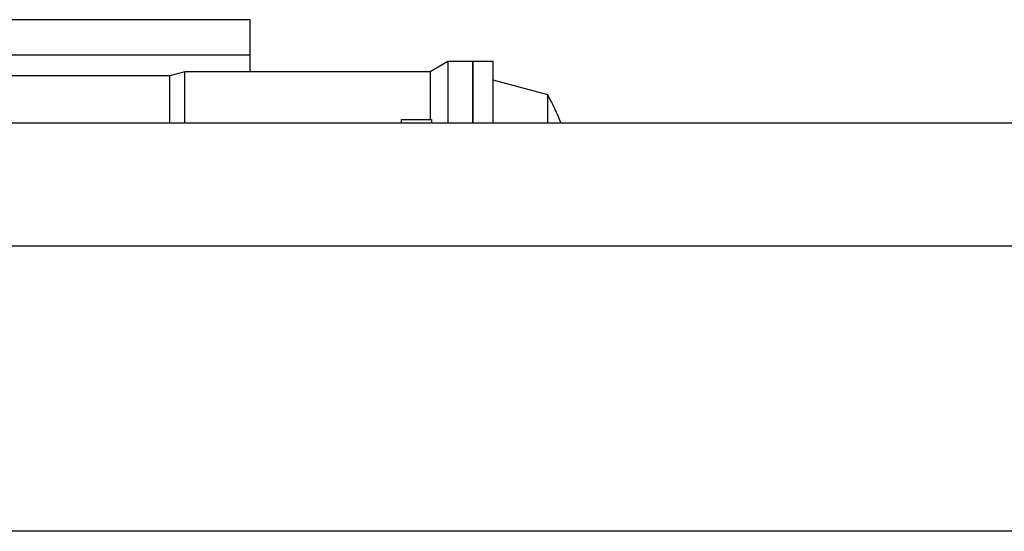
# Model space of a CAD drawing. Header units: inches. Extents: x 0 to 20790, y -12 to 14700.
# Tile 35 of 256: x 3561 to 4538, y 5853 to 6360. Entities that reach past the tile are written whole.
import ezdxf

# ---------------------------------------------------------------- set-up
doc = ezdxf.new("R2010")
doc.units = ezdxf.units.IN
doc.layers.add('1', color=7, linetype='Continuous', true_color=0xffffff)

msp = doc.modelspace()

# ---------------------------------------------------------------- linework, layer by layer
at = {"layer": '1', "color": 2, "linetype": 'Continuous', "lineweight": 25}
for p, q in [((3789.758, 6360.155), (3539.758, 6360.155)), ((3789.758, 6325.155), (3789.758, 6360.155)), ((3789.758, 6325.155), (3509.758, 6325.155)), ((3789.758, 6308.654), (3789.758, 6325.155)), ((3985.758, 6318.655), (3968.438, 6308.655)), ((4010.758, 6318.655), (3985.758, 6318.655)), ((3985.758, 6318.655), (3985.758, 6257.605)), ((4010.758, 6318.655), (4010.758, 6257.605)), ((4010.758, 6257.605), (4010.758, 6318.655)), ((4030.758, 6318.655), (4010.758, 6318.655)), ((4030.758, 6257.605), (4030.758, 6318.655)), ((3710.085, 6304.655), (3505.758, 6304.655)), ((3725.014, 6308.655), (3710.085, 6304.655)), ((3710.085, 6257.605), (3710.085, 6304.655)), ((3968.438, 6308.655), (3725.014, 6308.655)), ((3725.014, 6257.605), (3725.014, 6308.655)), ((3968.438, 6308.655), (3968.438, 6261.155)), ((4085.079, 6285.636), (4030.758, 6300.191)), ((4085.079, 6257.6), (4085.079, 6285.636)), ((5566.558, 6257.604), (1572.058, 6257.604)), ((3939.758, 6261.155), (3969.758, 6261.155)), ((3939.758, 6257.604), (3939.758, 6261.155)), ((3969.758, 6261.155), (3969.758, 6257.604)), ((5566.558, 6135.789), (1572.058, 6135.789)), ((5566.558, 5853.188), (1572.058, 5853.188))]:
    msp.add_line(p, q, dxfattribs=at)
msp.add_arc((3867.758, 6166.155), 248, 21.638084, 28.801515, dxfattribs=at)

doc.saveas('drawing.dxf')
